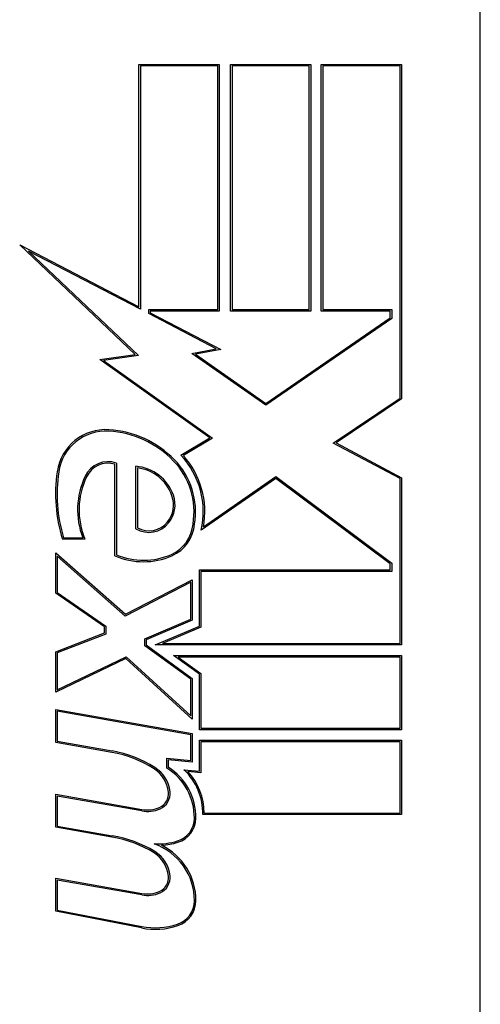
# Model space of a CAD drawing. Header units: inches. Extents: x 4 to 149, y 7 to 82.
# Tile 41 of 188: x 6.121 to 6.352, y 29.539 to 30.031. Entities that reach past the tile are written whole.
import ezdxf

# ---------------------------------------------------------------- set-up
doc = ezdxf.new("R2010")
doc.units = ezdxf.units.IN
doc.header["$MEASUREMENT"] = 0
doc.layers.add('Visible Edges(ANSI)', color=7, linetype='Continuous', lineweight=25)

msp = doc.modelspace()

# ---------------------------------------------------------------- linework, layer by layer
at = {"layer": 'Visible Edges(ANSI)'}
for p, q in [((6.351543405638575, 29.05104224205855), (6.351543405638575, 30.54300677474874)), ((6.180923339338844, 29.88753890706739), (6.180923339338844, 30.00876072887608)), ((6.180923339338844, 30.00876072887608), (6.221048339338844, 30.00876072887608)), ((6.220298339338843, 30.00801072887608), (6.181673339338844, 30.00801072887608)), ((6.181673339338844, 30.00801072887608), (6.181673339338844, 29.88630294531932)), ((6.220298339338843, 29.88613572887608), (6.220298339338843, 30.00801072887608)), ((6.221048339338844, 30.00876072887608), (6.221048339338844, 29.88538572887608)), ((6.226673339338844, 30.00876072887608), (6.266798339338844, 30.00876072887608)), ((6.226673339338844, 29.88538572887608), (6.226673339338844, 30.00876072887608)), ((6.266048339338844, 30.00801072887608), (6.227423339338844, 30.00801072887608)), ((6.227423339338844, 30.00801072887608), (6.227423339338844, 29.88613572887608)), ((6.266048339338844, 29.88613572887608), (6.266048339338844, 30.00801072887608)), ((6.266798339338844, 30.00876072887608), (6.266798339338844, 29.88538572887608)), ((6.272048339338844, 29.88538572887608), (6.272048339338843, 30.00876072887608)), ((6.272048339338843, 30.00876072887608), (6.312173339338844, 30.00876072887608)), ((6.311423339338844, 30.00801072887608), (6.272798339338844, 30.00801072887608)), ((6.272798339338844, 30.00801072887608), (6.272798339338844, 29.88613572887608)), ((6.311423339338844, 29.84190951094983), (6.311423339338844, 30.00801072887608)), ((6.312173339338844, 30.00876072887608), (6.312173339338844, 29.84151072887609)), ((6.179048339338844, 29.86377501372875), (6.121298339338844, 29.91857771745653)), ((6.121298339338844, 29.91857771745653), (6.180923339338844, 29.88753890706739)), ((6.181673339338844, 29.88630294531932), (6.125685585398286, 29.91544832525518)), ((6.125685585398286, 29.91544832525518), (6.18069249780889, 29.86324871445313)), ((6.185798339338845, 29.88415560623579), (6.185798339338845, 29.88613572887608)), ((6.185798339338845, 29.88613572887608), (6.220298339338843, 29.88613572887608)), ((6.221048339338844, 29.88538572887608), (6.186548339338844, 29.88538572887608)), ((6.186548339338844, 29.88538572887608), (6.186548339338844, 29.88461071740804)), ((6.186548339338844, 29.88461071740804), (6.221798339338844, 29.86626072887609)), ((6.266798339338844, 29.88538572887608), (6.226673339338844, 29.88538572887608)), ((6.227423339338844, 29.88613572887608), (6.266048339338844, 29.88613572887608)), ((6.306548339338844, 29.88538572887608), (6.272048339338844, 29.88538572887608)), ((6.272798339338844, 29.88613572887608), (6.307298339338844, 29.88613572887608)), ((6.306548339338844, 29.88204396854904), (6.306548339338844, 29.88538572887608)), ((6.307298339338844, 29.88613572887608), (6.307298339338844, 29.88164937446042)), ((6.219547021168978, 29.86658715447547), (6.185798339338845, 29.88415560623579)), ((6.307298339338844, 29.88164937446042), (6.244294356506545, 29.83834793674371)), ((6.244298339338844, 29.83926072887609), (6.306548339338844, 29.88204396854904)), ((6.207350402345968, 29.86421637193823), (6.219547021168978, 29.86658715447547)), ((6.221798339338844, 29.86626072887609), (6.209227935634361, 29.86381728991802)), ((6.161305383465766, 29.86128140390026), (6.179048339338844, 29.86377501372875)), ((6.216360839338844, 29.82201072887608), (6.161305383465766, 29.86128140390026)), ((6.18069249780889, 29.86324871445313), (6.16327135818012, 29.86080033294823)), ((6.16327135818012, 29.86080033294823), (6.217727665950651, 29.82195702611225)), ((6.244294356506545, 29.83834793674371), (6.207350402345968, 29.86421637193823)), ((6.209227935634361, 29.86381728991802), (6.244298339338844, 29.83926072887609)), ((6.278075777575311, 29.8194162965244), (6.311423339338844, 29.84190951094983)), ((6.312173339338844, 29.84151072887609), (6.27952998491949, 29.81949250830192)), ((6.201923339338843, 29.81333580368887), (6.216360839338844, 29.82201072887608)), ((6.217727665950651, 29.82195702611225), (6.203097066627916, 29.81316607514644)), ((6.311423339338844, 29.80168508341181), (6.278075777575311, 29.8194162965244)), ((6.27952998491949, 29.81949250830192), (6.312173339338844, 29.80213572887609)), ((6.168923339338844, 29.76313572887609), (6.168923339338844, 29.80888572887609)), ((6.169673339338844, 29.80943303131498), (6.169673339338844, 29.76362799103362)), ((6.179423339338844, 29.77657402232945), (6.179423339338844, 29.80784191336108)), ((6.180173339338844, 29.80701072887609), (6.180173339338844, 29.77701072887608)), ((6.249360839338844, 29.80176072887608), (6.212048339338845, 29.77588572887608)), ((6.213160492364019, 29.77756966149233), (6.249377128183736, 29.80268471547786)), ((6.306548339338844, 29.75904131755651), (6.249360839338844, 29.80176072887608)), ((6.249377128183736, 29.80268471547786), (6.307298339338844, 29.75941721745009)), ((6.311423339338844, 29.71926072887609), (6.311423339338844, 29.80168508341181)), ((6.312173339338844, 29.80213572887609), (6.312173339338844, 29.71851072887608)), ((6.153923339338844, 29.77138572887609), (6.142673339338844, 29.77138572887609)), ((6.143227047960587, 29.77213572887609), (6.152816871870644, 29.77213572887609)), ((6.139298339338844, 29.74438572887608), (6.139298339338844, 29.76463572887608)), ((6.139298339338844, 29.76463572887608), (6.174173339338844, 29.73388572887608)), ((6.174062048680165, 29.73298395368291), (6.140048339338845, 29.76297453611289)), ((6.140048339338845, 29.76297453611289), (6.140048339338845, 29.74477869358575)), ((6.306548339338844, 29.75601072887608), (6.306548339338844, 29.75904131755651)), ((6.307298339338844, 29.75941721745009), (6.307298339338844, 29.75526072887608)), ((6.211110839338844, 29.72788572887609), (6.211110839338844, 29.75601072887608)), ((6.211110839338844, 29.75601072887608), (6.306548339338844, 29.75601072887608)), ((6.307298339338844, 29.75526072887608), (6.211860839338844, 29.75526072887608)), ((6.211860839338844, 29.75526072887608), (6.211860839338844, 29.72738931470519)), ((6.206798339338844, 29.74990383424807), (6.174062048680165, 29.73298395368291)), ((6.174173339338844, 29.73388572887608), (6.207548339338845, 29.75113572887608)), ((6.206798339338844, 29.73138214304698), (6.206798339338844, 29.74990383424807)), ((6.207548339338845, 29.75113572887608), (6.207548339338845, 29.73088572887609)), ((6.163673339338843, 29.72751072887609), (6.139298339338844, 29.74438572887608)), ((6.140048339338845, 29.74477869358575), (6.164423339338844, 29.72790369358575)), ((6.163673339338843, 29.72451072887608), (6.163673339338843, 29.72751072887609)), ((6.164423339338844, 29.72790369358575), (6.164423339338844, 29.7239956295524)), ((6.183828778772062, 29.72163214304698), (6.206798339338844, 29.73138214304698)), ((6.207548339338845, 29.73088572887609), (6.184578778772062, 29.72113572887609)), ((6.189024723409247, 29.71851072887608), (6.211110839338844, 29.72788572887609)), ((6.211860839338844, 29.72738931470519), (6.19271109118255, 29.71926072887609)), ((6.139298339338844, 29.71513572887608), (6.163673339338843, 29.72451072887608)), ((6.164423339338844, 29.7239956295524), (6.140048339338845, 29.7146206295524)), ((6.183828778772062, 29.71812858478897), (6.183828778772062, 29.72163214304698)), ((6.206798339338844, 29.7014402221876), (6.183828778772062, 29.71812858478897)), ((6.184578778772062, 29.72113572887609), (6.184578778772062, 29.71851072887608)), ((6.184578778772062, 29.71851072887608), (6.207548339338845, 29.70182236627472)), ((6.312173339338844, 29.71851072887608), (6.189024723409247, 29.71851072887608)), ((6.19271109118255, 29.71926072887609), (6.311423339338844, 29.71926072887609)), ((6.139298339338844, 29.69488572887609), (6.139298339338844, 29.71513572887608)), ((6.140048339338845, 29.7146206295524), (6.140048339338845, 29.69607845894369)), ((6.140048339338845, 29.69607845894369), (6.174532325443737, 29.71265658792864)), ((6.174532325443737, 29.71265658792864), (6.206798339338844, 29.68309023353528)), ((6.198173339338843, 29.71326072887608), (6.312173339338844, 29.71326072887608)), ((6.211110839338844, 29.70386108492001), (6.198173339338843, 29.71326072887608)), ((6.311423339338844, 29.71251072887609), (6.200481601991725, 29.71251072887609)), ((6.200481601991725, 29.71251072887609), (6.211860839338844, 29.70424322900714)), ((6.311423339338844, 29.67688572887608), (6.311423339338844, 29.71251072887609)), ((6.312173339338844, 29.71326072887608), (6.312173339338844, 29.67613572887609)), ((6.174399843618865, 29.71176072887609), (6.139298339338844, 29.69488572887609)), ((6.207548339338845, 29.68138572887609), (6.174399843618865, 29.71176072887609)), ((6.211110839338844, 29.67613572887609), (6.211110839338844, 29.70386108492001)), ((6.211860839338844, 29.70424322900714), (6.211860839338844, 29.67688572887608)), ((6.206798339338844, 29.68309023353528), (6.206798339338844, 29.7014402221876)), ((6.207548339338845, 29.70182236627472), (6.207548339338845, 29.68138572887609)), ((6.139298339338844, 29.68626072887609), (6.207548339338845, 29.67422641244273)), ((6.139298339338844, 29.66976072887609), (6.139298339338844, 29.68626072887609)), ((6.140048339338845, 29.68536691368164), (6.140048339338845, 29.67039005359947)), ((6.206798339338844, 29.67359708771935), (6.140048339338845, 29.68536691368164)), ((6.206798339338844, 29.66082921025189), (6.206798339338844, 29.67359708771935)), ((6.207548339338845, 29.67422641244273), (6.207548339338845, 29.66001072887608)), ((6.312173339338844, 29.67613572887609), (6.211110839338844, 29.67613572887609)), ((6.211860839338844, 29.67688572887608), (6.311423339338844, 29.67688572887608)), ((6.167423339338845, 29.66480153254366), (6.139298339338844, 29.66976072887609)), ((6.140048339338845, 29.67039005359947), (6.167553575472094, 29.66554013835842)), ((6.211110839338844, 29.67088572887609), (6.312173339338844, 29.67088572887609)), ((6.211110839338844, 29.65551072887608), (6.211110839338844, 29.67088572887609)), ((6.311423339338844, 29.67013572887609), (6.211860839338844, 29.67013572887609)), ((6.211860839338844, 29.67013572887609), (6.211860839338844, 29.65469224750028)), ((6.311423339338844, 29.63451072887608), (6.311423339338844, 29.67013572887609)), ((6.312173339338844, 29.67088572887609), (6.312173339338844, 29.63376072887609)), ((6.194798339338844, 29.65702190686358), (6.194798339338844, 29.6618790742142)), ((6.194798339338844, 29.6618790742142), (6.206798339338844, 29.66082921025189)), ((6.207548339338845, 29.66001072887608), (6.195548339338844, 29.6610605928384)), ((6.195548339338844, 29.6610605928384), (6.195548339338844, 29.65743600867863)), ((6.203423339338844, 29.65618329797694), (6.211110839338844, 29.65551072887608)), ((6.211860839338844, 29.65469224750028), (6.205391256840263, 29.65525826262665)), ((6.139298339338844, 29.62738572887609), (6.139298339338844, 29.64388572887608)), ((6.139298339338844, 29.64388572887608), (6.182423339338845, 29.63628162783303)), ((6.182293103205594, 29.63554302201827), (6.140048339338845, 29.64299191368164)), ((6.140048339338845, 29.64299191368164), (6.140048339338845, 29.62801505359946)), ((6.312173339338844, 29.63376072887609), (6.212798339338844, 29.63376072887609)), ((6.213554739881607, 29.63451072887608), (6.311423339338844, 29.63451072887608)), ((6.167423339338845, 29.62242653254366), (6.139298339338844, 29.62738572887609)), ((6.140048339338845, 29.62801505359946), (6.167548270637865, 29.62316607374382)), ((6.139298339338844, 29.58539561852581), (6.139298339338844, 29.60189561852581)), ((6.139298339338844, 29.60189561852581), (6.182423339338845, 29.59429151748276)), ((6.182293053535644, 29.59355292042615), (6.140048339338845, 29.60100180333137)), ((6.140048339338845, 29.60100180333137), (6.140048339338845, 29.58601387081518)), ((6.18214627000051, 29.57706682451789), (6.139298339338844, 29.58539561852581)), ((6.140048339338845, 29.58601387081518), (6.182289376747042, 29.57780304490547))]:
    msp.add_line(p, q, dxfattribs=at)
for centre, radius, start, end in [((6.164445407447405, 29.80151590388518), 0.0246641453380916, 86.5646481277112, 171.560519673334), ((6.164445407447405, 29.80151590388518), 0.0239141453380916, 86.56464812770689, 171.5605196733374), ((6.16294146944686, 29.77646286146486), 0.0497622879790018, 44.1684284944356, 86.56464812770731), ((6.16294146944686, 29.77646286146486), 0.0490122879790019, 44.16842849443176, 86.56464812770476), ((6.171842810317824, 29.78510949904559), 0.0373526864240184, 350.4085415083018, 44.16842849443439), ((6.171842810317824, 29.78510949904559), 0.0412499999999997, 347.0790482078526, 43.17854216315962), ((6.171842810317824, 29.78510949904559), 0.042, 349.6582009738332, 41.91394699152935), ((6.165520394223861, 29.79737834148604), 0.01275, 70.99072648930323, 154.6783819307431), ((6.165520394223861, 29.79737834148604), 0.0120000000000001, 73.526087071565, 154.6783819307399), ((6.177613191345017, 29.78616736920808), 0.02175, 19.37968331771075, 85.22602561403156), ((6.177613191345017, 29.78616736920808), 0.0209999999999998, 19.3796833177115, 82.99754860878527), ((6.171842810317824, 29.78510949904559), 0.0366026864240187, 350.3604128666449, 44.16842849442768), ((6.215118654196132, 29.79399744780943), 0.0758921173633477, 171.5605196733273, 197.3342500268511), ((6.215118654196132, 29.79399744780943), 0.0751421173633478, 171.5605196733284, 196.9141382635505), ((6.189348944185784, 29.78610363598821), 0.0391113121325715, 154.6783819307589, 200.9241758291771), ((6.189348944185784, 29.78610363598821), 0.0383613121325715, 154.6783819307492, 202.5609099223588), ((6.184511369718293, 29.78859385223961), 0.0136874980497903, 321.1651595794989, 19.37968331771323), ((6.184511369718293, 29.78859385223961), 0.0144374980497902, 321.1651595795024, 19.37968331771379), ((6.185876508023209, 29.78749488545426), 0.0126849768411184, 239.4210399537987, 321.1651595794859), ((6.185876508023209, 29.78749488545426), 0.0119349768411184, 241.454705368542, 321.1651595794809), ((6.189741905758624, 29.78051532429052), 0.0182514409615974, 293.8444700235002, 355.1757350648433), ((6.189741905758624, 29.78051532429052), 0.019001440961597, 293.8444700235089, 355.0801743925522), ((6.183173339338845, 29.79537700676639), 0.0352499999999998, 246.1555299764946, 293.8444700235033), ((6.183173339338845, 29.79537700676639), 0.0345000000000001, 246.9643158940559, 293.8444700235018), ((6.157330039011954, 29.60755958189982), 0.0581250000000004, 57.5992389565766, 80.00000000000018), ((6.157330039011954, 29.60755958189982), 0.0588750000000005, 57.59923895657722, 79.99999999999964), ((6.180036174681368, 29.64333767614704), 0.0157500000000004, 6.030009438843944, 57.59923895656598), ((6.180036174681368, 29.64333767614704), 0.0165000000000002, 6.030009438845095, 57.59923895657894), ((6.179390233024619, 29.63215922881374), 0.0292500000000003, 359.4776463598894, 58.21233146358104), ((6.179390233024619, 29.63215922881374), 0.0300000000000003, 359.4776463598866, 57.41137346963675), ((6.182804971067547, 29.63439149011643), 0.0300000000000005, 358.7952459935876, 46.58490232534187), ((6.182804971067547, 29.63439149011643), 0.03075, 0.2221754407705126, 42.7338884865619), ((6.188240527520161, 29.64420433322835), 0.0074999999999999, 293.557123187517, 6.030009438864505), ((6.188240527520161, 29.64420433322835), 0.0082499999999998, 293.5571231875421, 6.030009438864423), ((6.185093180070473, 29.65142304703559), 0.0161250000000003, 260.0000000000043, 293.5571231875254), ((6.185093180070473, 29.65142304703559), 0.0153749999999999, 260, 293.5571231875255), ((6.196720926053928, 29.632001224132), 0.0119185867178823, 286.9927973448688, 359.4776463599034), ((6.196720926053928, 29.632001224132), 0.0126685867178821, 286.9927973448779, 359.4776463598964), ((6.158155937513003, 29.56504508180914), 0.0581250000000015, 58.5584146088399, 80.8256547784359), ((6.158155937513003, 29.56504508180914), 0.0588750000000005, 58.55241399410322, 80.82037888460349), ((6.189902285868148, 29.65431402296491), 0.035250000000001, 267.7769051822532, 286.9927973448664), ((6.178693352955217, 29.59080781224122), 0.0299461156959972, 359.6787964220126, 70.81360196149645), ((6.189902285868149, 29.65431402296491), 0.0359999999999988, 273.6168955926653, 286.9927973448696), ((6.180038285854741, 29.60133633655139), 0.0157500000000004, 6.102682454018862, 57.60833466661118), ((6.180038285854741, 29.60133633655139), 0.0165000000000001, 6.102682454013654, 57.63010978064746), ((6.178693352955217, 29.59080781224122), 0.0306961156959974, 359.6787964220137, 63.95078179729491), ((6.188241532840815, 29.60221339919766), 0.0075, 293.5487451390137, 6.102682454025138), ((6.188241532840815, 29.60221339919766), 0.0082500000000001, 293.548745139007, 6.102682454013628), ((6.185095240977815, 29.60943257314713), 0.0161249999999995, 259.9923848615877, 293.5487451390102), ((6.185095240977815, 29.60943257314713), 0.0153749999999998, 259.9922013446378, 293.5487451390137), ((6.196264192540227, 29.59070930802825), 0.0123750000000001, 288.4747905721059, 359.6787964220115), ((6.196264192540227, 29.59070930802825), 0.013125, 288.4747905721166, 359.6787964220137), ((6.189015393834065, 29.612405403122), 0.0359999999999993, 259.0000000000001, 288.4747905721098), ((6.189015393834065, 29.612405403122), 0.0352499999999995, 258.9999999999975, 288.4747905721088)]:
    msp.add_arc(centre, radius, start, end, dxfattribs=at)

doc.saveas('drawing.dxf')
